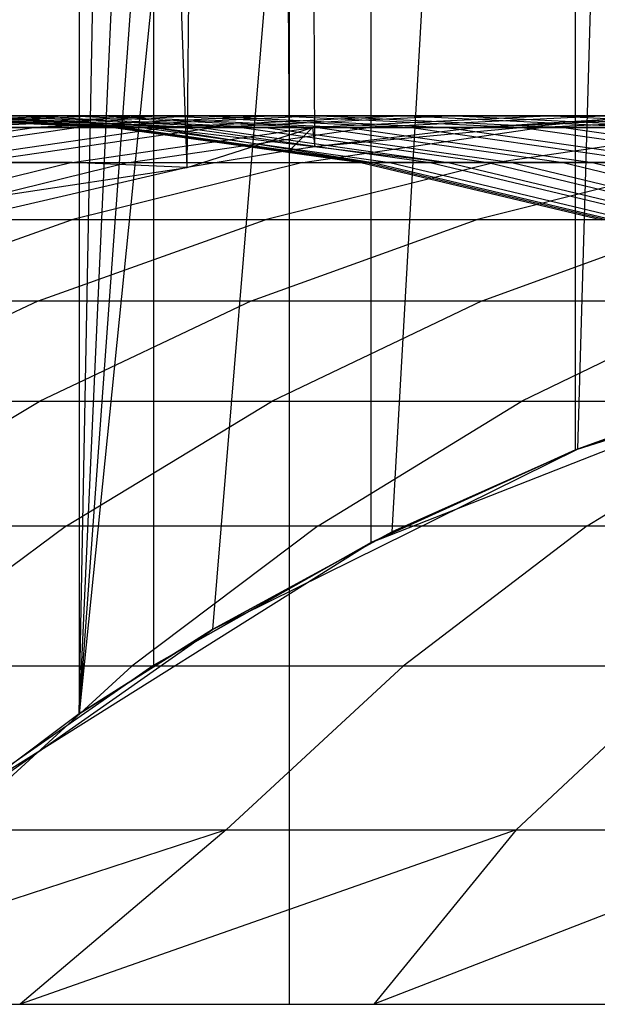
# Model space of a CAD drawing. Extents: x 0.1 to 12.1, y -6 to 6.
# Tile 16 of 181: x 4.815 to 4.946, y -0.868 to -0.647. Entities that reach past the tile are written whole.
import ezdxf

# ---------------------------------------------------------------- set-up
doc = ezdxf.new("R2010")
doc.units = 0
doc.header["$LTSCALE"] = 2.54
doc.layers.get('0').update_dxf_attribs({"linetype": 'CONTINUOUS'})

# ---------------------------------------------------------------- blocks, each defined once
blk = doc.blocks.new('DROPS_COLOR_C_STL')
at = {"color": 0}
for p, q in [((4.87623, -0.86832, 26.39025), (4.87623, 0.93168, 26.39025)), ((4.87623, -0.86832, 26.39025), (4.87623, 0.93168, 26.39025)), ((4.82884, 0.80295, 35.72145), (4.82884, -0.80295, 35.72145)), ((4.82884, 0.80295, 35.72145), (4.82884, -0.80295, 35.72145)), ((4.84566, -0.79198, 26.64632), (4.84565, 0.79199, 26.64632)), ((4.84566, -0.79198, 26.64632), (4.84565, 0.79199, 26.64632)), ((4.82884, -0.80295, 35.72145), (4.85888, 0.78391, 35.71182)), ((4.82884, -0.80295, 35.72145), (4.85888, 0.78391, 35.71182)), ((4.89464, -0.76432, 26.63636), (4.89464, 0.76432, 26.63636)), ((4.89464, -0.76432, 26.63636), (4.89464, 0.76432, 26.63636)), ((4.89933, 0.76198, 35.69927), (4.82884, -0.80295, 35.72145)), ((4.89933, 0.76198, 35.69927), (4.82884, -0.80295, 35.72145)), ((4.85316, -0.67995, 14.63083), (4.80259, 0.75442, 14.64144)), ((4.85316, -0.67995, 14.63083), (4.80259, 0.75442, 14.64144)), ((4.94107, 0.74332, 35.6868), (4.82884, -0.80295, 35.72145)), ((4.94107, 0.74332, 35.6868), (4.82884, -0.80295, 35.72145)), ((4.94062, -0.7435, 26.6274), (4.94062, 0.7435, 26.6274)), ((4.94062, -0.7435, 26.6274), (4.94062, 0.7435, 26.6274)), ((4.85316, -0.67995, 14.63083), (4.86858, 0.74068, 14.62768)), ((4.85316, -0.67995, 14.63083), (4.86858, 0.74068, 14.62768)), ((4.87621, -0.67614, 14.62614), (4.86858, 0.74068, 14.62768)), ((4.87621, -0.67614, 14.62614), (4.86858, 0.74068, 14.62768)), ((4.87621, -0.67614, 14.62614), (4.87622, 0.7395, 14.62614)), ((4.87621, -0.67614, 14.62614), (4.87622, 0.7395, 14.62614)), ((4.88189, -0.67532, 14.625), (4.87622, 0.7395, 14.62614)), ((4.88189, -0.67532, 14.625), (4.87622, 0.7395, 14.62614)), ((4.9842, 0.72786, 35.67444), (4.82884, -0.80295, 35.72145)), ((4.9842, 0.72786, 35.67444), (4.82884, -0.80295, 35.72145)), ((4.9842, 0.72786, 35.67444), (4.85888, -0.78391, 35.71182)), ((4.9842, 0.72786, 35.67444), (4.85888, -0.78391, 35.71182)), ((4.89933, -0.76198, 35.69927), (4.9842, 0.72786, 35.67444)), ((4.89933, -0.76198, 35.69927), (4.9842, 0.72786, 35.67444)), ((4.9842, 0.72786, 35.67444), (4.94107, -0.74332, 35.6868)), ((4.9842, 0.72786, 35.67444), (4.94107, -0.74332, 35.6868)), ((4.82714, -0.66832, 15.35188), (4.77164, -0.67094, 15.34446)), ((4.82714, -0.66832, 15.35188), (4.77164, -0.67094, 15.34446)), ((4.83391, -0.66832, 16.80565), (4.77848, -0.67094, 16.81359)), ((4.83391, -0.66832, 16.80565), (4.77848, -0.67094, 16.81359)), ((4.7806, -0.66832, 16.07992), (4.83658, -0.67094, 16.07965)), ((4.7806, -0.66832, 16.07992), (4.83658, -0.67094, 16.07965)), ((4.78189, -0.66832, 15.93397), (4.83787, -0.67094, 15.93524)), ((4.78189, -0.66832, 15.93397), (4.83787, -0.67094, 15.93524)), ((4.7833, -0.66832, 16.22585), (4.83926, -0.67094, 16.22404)), ((4.7833, -0.66832, 16.22585), (4.83926, -0.67094, 16.22404)), ((4.7872, -0.66832, 15.78796), (4.84312, -0.67094, 15.79078)), ((4.7872, -0.66832, 15.78796), (4.84312, -0.67094, 15.79078)), ((4.78999, -0.66832, 16.37128), (4.84587, -0.67094, 16.36793)), ((4.78999, -0.66832, 16.37128), (4.84587, -0.67094, 16.36793)), ((4.8484, -0.66832, 15.20785), (4.79313, -0.67094, 15.1989)), ((4.8484, -0.66832, 15.20785), (4.79313, -0.67094, 15.1989)), ((4.79651, -0.66832, 15.64216), (4.85233, -0.67094, 15.64651)), ((4.79651, -0.66832, 15.64216), (4.85233, -0.67094, 15.64651)), ((4.80065, -0.66832, 16.51647), (4.85642, -0.67094, 16.51159)), ((4.80065, -0.66832, 16.51647), (4.85642, -0.67094, 16.51159)), ((4.85651, -0.66832, 16.94946), (4.80132, -0.67094, 16.95892)), ((4.85651, -0.66832, 16.94946), (4.80132, -0.67094, 16.95892)), ((4.82714, -0.66832, 15.35188), (4.80982, -0.66832, 15.49681)), ((4.80982, -0.66832, 15.49681), (4.8655, -0.67094, 15.5027)), ((4.82714, -0.66832, 15.35188), (4.80982, -0.66832, 15.49681)), ((4.80982, -0.66832, 15.49681), (4.8655, -0.67094, 15.5027)), ((4.81529, -0.66832, 16.66129), (4.83391, -0.66832, 16.80565)), ((4.81529, -0.66832, 16.66129), (4.83391, -0.66832, 16.80565)), ((4.81529, -0.66832, 16.66129), (4.87091, -0.67094, 16.65488)), ((4.81529, -0.66832, 16.66129), (4.87091, -0.67094, 16.65488)), ((4.87363, -0.66832, 15.06445), (4.81862, -0.67094, 15.05399)), ((4.87363, -0.66832, 15.06445), (4.81862, -0.67094, 15.05399)), ((4.8484, -0.66832, 15.20785), (4.82714, -0.66832, 15.35188)), ((4.82714, -0.66832, 15.35188), (4.88263, -0.67094, 15.3593)), ((4.8484, -0.66832, 15.20785), (4.82714, -0.66832, 15.35188)), ((4.82714, -0.66832, 15.35188), (4.88263, -0.67094, 15.3593)), ((4.88307, -0.66832, 17.09259), (4.82817, -0.67094, 17.10355)), ((4.88307, -0.66832, 17.09259), (4.82817, -0.67094, 17.10355)), ((4.83391, -0.66832, 16.80565), (4.85651, -0.66832, 16.94946)), ((4.83391, -0.66832, 16.80565), (4.85651, -0.66832, 16.94946)), ((4.83391, -0.66832, 16.80565), (4.88933, -0.67094, 16.79772)), ((4.83391, -0.66832, 16.80565), (4.88933, -0.67094, 16.79772)), ((4.90274, -0.66832, 14.92202), (4.84804, -0.67094, 14.91006)), ((4.90274, -0.66832, 14.92202), (4.84804, -0.67094, 14.91006)), ((4.87363, -0.66832, 15.06445), (4.8484, -0.66832, 15.20785)), ((4.8484, -0.66832, 15.20785), (4.90367, -0.67094, 15.21679)), ((4.87363, -0.66832, 15.06445), (4.8484, -0.66832, 15.20785)), ((4.8484, -0.66832, 15.20785), (4.90367, -0.67094, 15.21679)), ((4.85651, -0.66832, 16.94946), (4.88307, -0.66832, 17.09259)), ((4.85651, -0.66832, 16.94946), (4.88307, -0.66832, 17.09259)), ((4.85651, -0.66832, 16.94946), (4.91169, -0.67094, 16.94)), ((4.85651, -0.66832, 16.94946), (4.91169, -0.67094, 16.94)), ((4.91367, -0.66832, 17.23529), (4.85909, -0.67094, 17.24776)), ((4.91367, -0.66832, 17.23529), (4.85909, -0.67094, 17.24776)), ((4.90274, -0.66832, 14.92202), (4.87363, -0.66832, 15.06445)), ((4.87363, -0.66832, 15.06445), (4.92863, -0.67094, 15.07491)), ((4.90274, -0.66832, 14.92202), (4.87363, -0.66832, 15.06445)), ((4.87363, -0.66832, 15.06445), (4.92863, -0.67094, 15.07491)), ((4.93574, -0.66832, 14.78044), (4.88139, -0.67094, 14.76699)), ((4.93574, -0.66832, 14.78044), (4.88139, -0.67094, 14.76699)), ((4.94919, -0.66907, 14.61192), (4.88189, -0.67532, 14.625)), ((4.94919, -0.66907, 14.61192), (4.88189, -0.67532, 14.625)), ((4.88307, -0.66832, 17.09259), (4.91367, -0.66832, 17.23529)), ((4.88307, -0.66832, 17.09259), (4.91367, -0.66832, 17.23529)), ((4.88307, -0.66832, 17.09259), (4.93798, -0.67094, 17.08162)), ((4.88307, -0.66832, 17.09259), (4.93798, -0.67094, 17.08162)), ((4.94818, -0.66832, 17.37709), (4.89397, -0.67094, 17.39106)), ((4.94818, -0.66832, 17.37709), (4.89397, -0.67094, 17.39106)), ((4.93574, -0.66832, 14.78044), (4.90274, -0.66832, 14.92202)), ((4.90274, -0.66832, 14.92202), (4.95743, -0.67094, 14.93398)), ((4.93574, -0.66832, 14.78044), (4.90274, -0.66832, 14.92202)), ((4.90274, -0.66832, 14.92202), (4.95743, -0.67094, 14.93398)), ((4.91367, -0.66832, 17.23529), (4.94818, -0.66832, 17.37709)), ((4.91367, -0.66832, 17.23529), (4.94818, -0.66832, 17.37709)), ((4.91367, -0.66832, 17.23529), (4.96825, -0.67094, 17.22281)), ((4.91367, -0.66832, 17.23529), (4.96825, -0.67094, 17.22281)), ((4.97273, -0.66832, 14.63942), (4.91877, -0.67094, 14.62447)), ((4.97273, -0.66832, 14.63942), (4.91877, -0.67094, 14.62447)), ((4.94919, -0.66907, 14.61192), (4.91877, -0.67094, 14.62447)), ((4.94919, -0.66907, 14.61192), (4.91877, -0.67094, 14.62447)), ((4.98663, -0.66832, 17.51804), (4.93282, -0.67094, 17.53351)), ((4.98663, -0.66832, 17.51804), (4.93282, -0.67094, 17.53351)), ((4.97273, -0.66832, 14.63942), (4.93574, -0.66832, 14.78044)), ((4.93574, -0.66832, 14.78044), (4.99009, -0.67094, 14.7939)), ((4.97273, -0.66832, 14.63942), (4.93574, -0.66832, 14.78044)), ((4.93574, -0.66832, 14.78044), (4.99009, -0.67094, 14.7939)), ((4.76386, -0.67882, 15.04358), (4.81862, -0.67094, 15.05399)), ((4.76386, -0.67882, 15.04358), (4.81862, -0.67094, 15.05399)), ((4.77351, -0.67882, 17.11447), (4.82817, -0.67094, 17.10355)), ((4.77351, -0.67882, 17.11447), (4.82817, -0.67094, 17.10355)), ((4.79313, -0.67094, 15.1989), (4.81862, -0.67094, 15.05399)), ((4.79313, -0.67094, 15.1989), (4.81862, -0.67094, 15.05399)), ((4.79358, -0.67882, 14.89815), (4.84804, -0.67094, 14.91006)), ((4.79358, -0.67882, 14.89815), (4.84804, -0.67094, 14.91006)), ((4.82817, -0.67094, 17.10355), (4.80132, -0.67094, 16.95892)), ((4.82817, -0.67094, 17.10355), (4.80132, -0.67094, 16.95892)), ((4.80475, -0.67882, 17.26018), (4.85909, -0.67094, 17.24776)), ((4.80475, -0.67882, 17.26018), (4.85909, -0.67094, 17.24776)), ((4.81862, -0.67094, 15.05399), (4.84804, -0.67094, 14.91006)), ((4.81862, -0.67094, 15.05399), (4.84804, -0.67094, 14.91006)), ((4.82729, -0.67882, 14.75359), (4.88139, -0.67094, 14.76699)), ((4.82729, -0.67882, 14.75359), (4.88139, -0.67094, 14.76699)), ((4.85909, -0.67094, 17.24776), (4.82817, -0.67094, 17.10355)), ((4.85909, -0.67094, 17.24776), (4.82817, -0.67094, 17.10355)), ((4.83926, -0.67094, 16.22404), (4.83658, -0.67094, 16.07965)), ((4.83658, -0.67094, 16.07965), (4.89232, -0.67882, 16.07938)), ((4.83658, -0.67094, 16.07965), (4.83787, -0.67094, 15.93524)), ((4.83658, -0.67094, 16.07965), (4.89232, -0.67882, 16.07938)), ((4.83926, -0.67094, 16.22404), (4.83658, -0.67094, 16.07965)), ((4.83658, -0.67094, 16.07965), (4.83787, -0.67094, 15.93524)), ((4.83787, -0.67094, 15.93524), (4.89359, -0.67882, 15.93651)), ((4.83787, -0.67094, 15.93524), (4.84312, -0.67094, 15.79078)), ((4.83787, -0.67094, 15.93524), (4.89359, -0.67882, 15.93651)), ((4.83787, -0.67094, 15.93524), (4.84312, -0.67094, 15.79078)), ((4.83926, -0.67094, 16.22404), (4.89497, -0.67882, 16.22223)), ((4.84587, -0.67094, 16.36793), (4.83926, -0.67094, 16.22404)), ((4.83926, -0.67094, 16.22404), (4.89497, -0.67882, 16.22223)), ((4.84587, -0.67094, 16.36793), (4.83926, -0.67094, 16.22404)), ((4.83999, -0.67882, 17.40498), (4.89397, -0.67094, 17.39106)), ((4.83999, -0.67882, 17.40498), (4.89397, -0.67094, 17.39106)), ((4.84312, -0.67094, 15.79078), (4.89879, -0.67882, 15.79358)), ((4.84312, -0.67094, 15.79078), (4.85233, -0.67094, 15.64651)), ((4.84312, -0.67094, 15.79078), (4.89879, -0.67882, 15.79358)), ((4.84312, -0.67094, 15.79078), (4.85233, -0.67094, 15.64651)), ((4.85642, -0.67094, 16.51159), (4.84587, -0.67094, 16.36793)), ((4.84587, -0.67094, 16.36793), (4.91195, -0.67882, 16.50673)), ((4.84587, -0.67094, 16.36793), (4.91195, -0.67882, 16.50673)), ((4.84587, -0.67094, 16.36793), (4.89497, -0.67882, 16.22223)), ((4.84587, -0.67094, 16.36793), (4.89497, -0.67882, 16.22223)), ((4.85642, -0.67094, 16.51159), (4.84587, -0.67094, 16.36793)), ((4.84804, -0.67094, 14.91006), (4.88139, -0.67094, 14.76699)), ((4.84804, -0.67094, 14.91006), (4.88139, -0.67094, 14.76699)), ((4.85233, -0.67094, 15.64651), (4.9079, -0.67882, 15.65085)), ((4.85233, -0.67094, 15.64651), (4.8655, -0.67094, 15.5027)), ((4.85233, -0.67094, 15.64651), (4.9079, -0.67882, 15.65085)), ((4.85233, -0.67094, 15.64651), (4.8655, -0.67094, 15.5027)), ((4.85316, -0.67995, 14.63083), (4.88139, -0.67094, 14.76699)), ((4.85316, -0.67995, 14.63083), (4.88139, -0.67094, 14.76699)), ((4.87091, -0.67094, 16.65488), (4.85642, -0.67094, 16.51159)), ((4.85642, -0.67094, 16.51159), (4.91195, -0.67882, 16.50673)), ((4.85642, -0.67094, 16.51159), (4.91195, -0.67882, 16.50673)), ((4.87091, -0.67094, 16.65488), (4.85642, -0.67094, 16.51159)), ((4.89397, -0.67094, 17.39106), (4.85909, -0.67094, 17.24776)), ((4.89397, -0.67094, 17.39106), (4.85909, -0.67094, 17.24776)), ((4.8655, -0.67094, 15.5027), (4.92094, -0.67882, 15.50856)), ((4.8655, -0.67094, 15.5027), (4.88263, -0.67094, 15.3593)), ((4.8655, -0.67094, 15.5027), (4.92094, -0.67882, 15.50856)), ((4.8655, -0.67094, 15.5027), (4.88263, -0.67094, 15.3593)), ((4.88933, -0.67094, 16.79772), (4.87091, -0.67094, 16.65488)), ((4.87091, -0.67094, 16.65488), (4.92629, -0.67882, 16.6485)), ((4.87091, -0.67094, 16.65488), (4.92629, -0.67882, 16.6485)), ((4.88933, -0.67094, 16.79772), (4.87091, -0.67094, 16.65488)), ((4.88139, -0.67094, 14.76699), (4.87621, -0.67614, 14.62614)), ((4.88139, -0.67094, 14.76699), (4.87621, -0.67614, 14.62614)), ((4.87925, -0.67882, 17.5489), (4.93282, -0.67094, 17.53351)), ((4.87925, -0.67882, 17.5489), (4.93282, -0.67094, 17.53351)), ((4.91877, -0.67094, 14.62447), (4.88139, -0.67094, 14.76699)), ((4.88139, -0.67094, 14.76699), (4.88189, -0.67532, 14.625)), ((4.88139, -0.67094, 14.76699), (4.88189, -0.67532, 14.625)), ((4.91877, -0.67094, 14.62447), (4.88139, -0.67094, 14.76699)), ((4.91877, -0.67094, 14.62447), (4.88189, -0.67532, 14.625)), ((4.91877, -0.67094, 14.62447), (4.88189, -0.67532, 14.625)), ((4.88263, -0.67094, 15.3593), (4.93788, -0.67882, 15.36669)), ((4.88263, -0.67094, 15.3593), (4.90367, -0.67094, 15.21679)), ((4.88263, -0.67094, 15.3593), (4.93788, -0.67882, 15.36669)), ((4.88263, -0.67094, 15.3593), (4.90367, -0.67094, 15.21679)), ((4.91169, -0.67094, 16.94), (4.88933, -0.67094, 16.79772)), ((4.88933, -0.67094, 16.79772), (4.94451, -0.67882, 16.78981)), ((4.88933, -0.67094, 16.79772), (4.94451, -0.67882, 16.78981)), ((4.91169, -0.67094, 16.94), (4.88933, -0.67094, 16.79772)), ((4.93282, -0.67094, 17.53351), (4.89397, -0.67094, 17.39106)), ((4.93282, -0.67094, 17.53351), (4.89397, -0.67094, 17.39106)), ((4.90367, -0.67094, 15.21679), (4.9587, -0.67882, 15.22569)), ((4.90367, -0.67094, 15.21679), (4.92863, -0.67094, 15.07491)), ((4.90367, -0.67094, 15.21679), (4.9587, -0.67882, 15.22569)), ((4.90367, -0.67094, 15.21679), (4.92863, -0.67094, 15.07491)), ((4.93798, -0.67094, 17.08162), (4.91169, -0.67094, 16.94)), ((4.91169, -0.67094, 16.94), (4.96663, -0.67882, 16.93059)), ((4.91169, -0.67094, 16.94), (4.96663, -0.67882, 16.93059)), ((4.93798, -0.67094, 17.08162), (4.91169, -0.67094, 16.94)), ((4.92245, -0.67882, 17.69169), (4.97558, -0.67094, 17.67483)), ((4.92245, -0.67882, 17.69169), (4.97558, -0.67094, 17.67483)), ((4.92863, -0.67094, 15.07491), (4.98339, -0.67882, 15.08532)), ((4.92863, -0.67094, 15.07491), (4.98339, -0.67882, 15.08532)), ((4.92863, -0.67094, 15.07491), (4.95743, -0.67094, 14.93398)), ((4.92863, -0.67094, 15.07491), (4.95743, -0.67094, 14.93398)), ((4.97558, -0.67094, 17.67483), (4.93282, -0.67094, 17.53351)), ((4.97558, -0.67094, 17.67483), (4.93282, -0.67094, 17.53351)), ((4.96825, -0.67094, 17.22281), (4.93798, -0.67094, 17.08162)), ((4.93798, -0.67094, 17.08162), (4.99264, -0.67882, 17.0707)), ((4.93798, -0.67094, 17.08162), (4.99264, -0.67882, 17.0707)), ((4.96825, -0.67094, 17.22281), (4.93798, -0.67094, 17.08162)), ((4.88189, -0.67532, 14.625), (4.87621, -0.67614, 14.62614)), ((4.88189, -0.67532, 14.625), (4.87621, -0.67614, 14.62614)), ((4.87621, -0.67614, 14.62614), (4.85316, -0.67995, 14.63083)), ((4.87621, -0.67614, 14.62614), (4.85316, -0.67995, 14.63083)), ((4.82729, -0.67882, 14.75359), (4.77459, -0.69175, 14.74054)), ((4.82729, -0.67882, 14.75359), (4.77459, -0.69175, 14.74054)), ((4.77459, -0.69175, 14.74054), (4.85316, -0.67995, 14.63083)), ((4.77459, -0.69175, 14.74054), (4.85316, -0.67995, 14.63083)), ((4.83999, -0.67882, 17.40498), (4.78742, -0.69175, 17.41853)), ((4.83999, -0.67882, 17.40498), (4.78742, -0.69175, 17.41853)), ((4.85316, -0.67995, 14.63083), (4.78787, -0.69503, 14.64462)), ((4.85316, -0.67995, 14.63083), (4.78787, -0.69503, 14.64462)), ((4.82729, -0.67882, 14.75359), (4.79358, -0.67882, 14.89815)), ((4.82729, -0.67882, 14.75359), (4.79358, -0.67882, 14.89815)), ((4.80475, -0.67882, 17.26018), (4.83999, -0.67882, 17.40498)), ((4.80475, -0.67882, 17.26018), (4.83999, -0.67882, 17.40498)), ((4.87925, -0.67882, 17.5489), (4.82708, -0.69175, 17.56389)), ((4.87925, -0.67882, 17.5489), (4.82708, -0.69175, 17.56389)), ((4.85316, -0.67995, 14.63083), (4.82729, -0.67882, 14.75359)), ((4.85316, -0.67995, 14.63083), (4.82729, -0.67882, 14.75359)), ((4.83999, -0.67882, 17.40498), (4.87925, -0.67882, 17.5489)), ((4.83999, -0.67882, 17.40498), (4.87925, -0.67882, 17.5489)), ((4.92245, -0.67882, 17.69169), (4.87071, -0.69175, 17.70812)), ((4.92245, -0.67882, 17.69169), (4.87071, -0.69175, 17.70812)), ((4.87925, -0.67882, 17.5489), (4.92245, -0.67882, 17.69169)), ((4.87925, -0.67882, 17.5489), (4.92245, -0.67882, 17.69169)), ((4.89232, -0.67882, 16.07938), (4.89497, -0.67882, 16.22223)), ((4.89359, -0.67882, 15.93651), (4.89232, -0.67882, 16.07938)), ((4.89232, -0.67882, 16.07938), (4.89497, -0.67882, 16.22223)), ((4.89232, -0.67882, 16.07938), (4.94661, -0.69175, 16.07912)), ((4.89359, -0.67882, 15.93651), (4.89232, -0.67882, 16.07938)), ((4.89232, -0.67882, 16.07938), (4.94661, -0.69175, 16.07912)), ((4.89879, -0.67882, 15.79358), (4.89359, -0.67882, 15.93651)), ((4.89359, -0.67882, 15.93651), (4.94786, -0.69175, 15.93774)), ((4.89879, -0.67882, 15.79358), (4.89359, -0.67882, 15.93651)), ((4.89359, -0.67882, 15.93651), (4.94786, -0.69175, 15.93774)), ((4.89497, -0.67882, 16.22223), (4.91195, -0.67882, 16.50673)), ((4.89497, -0.67882, 16.22223), (4.91195, -0.67882, 16.50673)), ((4.89497, -0.67882, 16.22223), (4.94923, -0.69175, 16.22047)), ((4.89497, -0.67882, 16.22223), (4.94923, -0.69175, 16.22047)), ((4.9079, -0.67882, 15.65085), (4.89879, -0.67882, 15.79358)), ((4.89879, -0.67882, 15.79358), (4.953, -0.69175, 15.79631)), ((4.9079, -0.67882, 15.65085), (4.89879, -0.67882, 15.79358)), ((4.89879, -0.67882, 15.79358), (4.953, -0.69175, 15.79631)), ((4.92094, -0.67882, 15.50856), (4.9079, -0.67882, 15.65085)), ((4.9079, -0.67882, 15.65085), (4.96203, -0.69175, 15.65507)), ((4.92094, -0.67882, 15.50856), (4.9079, -0.67882, 15.65085)), ((4.9079, -0.67882, 15.65085), (4.96203, -0.69175, 15.65507)), ((4.91195, -0.67882, 16.50673), (4.92629, -0.67882, 16.6485)), ((4.91195, -0.67882, 16.50673), (4.92629, -0.67882, 16.6485)), ((4.91195, -0.67882, 16.50673), (4.96603, -0.69175, 16.502)), ((4.91195, -0.67882, 16.50673), (4.96603, -0.69175, 16.502)), ((4.96951, -0.67882, 17.83311), (4.91824, -0.69175, 17.85096)), ((4.96951, -0.67882, 17.83311), (4.91824, -0.69175, 17.85096)), ((4.93788, -0.67882, 15.36669), (4.92094, -0.67882, 15.50856)), ((4.92094, -0.67882, 15.50856), (4.97492, -0.69175, 15.51427)), ((4.93788, -0.67882, 15.36669), (4.92094, -0.67882, 15.50856)), ((4.92094, -0.67882, 15.50856), (4.97492, -0.69175, 15.51427)), ((4.92245, -0.67882, 17.69169), (4.96951, -0.67882, 17.83311)), ((4.92245, -0.67882, 17.69169), (4.96951, -0.67882, 17.83311)), ((4.92629, -0.67882, 16.6485), (4.94451, -0.67882, 16.78981)), ((4.92629, -0.67882, 16.6485), (4.94451, -0.67882, 16.78981)), ((4.92629, -0.67882, 16.6485), (4.98021, -0.69175, 16.64228)), ((4.92629, -0.67882, 16.6485), (4.98021, -0.69175, 16.64228)), ((4.9587, -0.67882, 15.22569), (4.93788, -0.67882, 15.36669)), ((4.93788, -0.67882, 15.36669), (4.99169, -0.69175, 15.37388)), ((4.9587, -0.67882, 15.22569), (4.93788, -0.67882, 15.36669)), ((4.93788, -0.67882, 15.36669), (4.99169, -0.69175, 15.37388)), ((4.94451, -0.67882, 16.78981), (4.96663, -0.67882, 16.93059)), ((4.94451, -0.67882, 16.78981), (4.96663, -0.67882, 16.93059)), ((4.94451, -0.67882, 16.78981), (4.99825, -0.69175, 16.78212)), ((4.94451, -0.67882, 16.78981), (4.99825, -0.69175, 16.78212)), ((4.77562, -0.70994, 17.57868), (4.82708, -0.69175, 17.56389)), ((4.77562, -0.70994, 17.57868), (4.82708, -0.69175, 17.56389)), ((4.82708, -0.69175, 17.56389), (4.78742, -0.69175, 17.41853)), ((4.82708, -0.69175, 17.56389), (4.78742, -0.69175, 17.41853)), ((4.81968, -0.70994, 17.72431), (4.87071, -0.69175, 17.70812)), ((4.81968, -0.70994, 17.72431), (4.87071, -0.69175, 17.70812)), ((4.87071, -0.69175, 17.70812), (4.82708, -0.69175, 17.56389)), ((4.87071, -0.69175, 17.70812), (4.82708, -0.69175, 17.56389)), ((4.86768, -0.70994, 17.86855), (4.91824, -0.69175, 17.85096)), ((4.86768, -0.70994, 17.86855), (4.91824, -0.69175, 17.85096)), ((4.91824, -0.69175, 17.85096), (4.87071, -0.69175, 17.70812)), ((4.91824, -0.69175, 17.85096), (4.87071, -0.69175, 17.70812)), ((4.96967, -0.69175, 17.99244), (4.91824, -0.69175, 17.85096)), ((4.96967, -0.69175, 17.99244), (4.91824, -0.69175, 17.85096)), ((4.91961, -0.70994, 18.01142), (4.96967, -0.69175, 17.99244)), ((4.91961, -0.70994, 18.01142), (4.96967, -0.69175, 17.99244)), ((4.81968, -0.70994, 17.72431), (4.77135, -0.73264, 17.73966)), ((4.81968, -0.70994, 17.72431), (4.77135, -0.73264, 17.73966)), ((4.77562, -0.70994, 17.57868), (4.81968, -0.70994, 17.72431)), ((4.77562, -0.70994, 17.57868), (4.81968, -0.70994, 17.72431)), ((4.81968, -0.70994, 17.72431), (4.86768, -0.70994, 17.86855)), ((4.81968, -0.70994, 17.72431), (4.86768, -0.70994, 17.86855)), ((4.86768, -0.70994, 17.86855), (4.81979, -0.73264, 17.88522)), ((4.86768, -0.70994, 17.86855), (4.81979, -0.73264, 17.88522)), ((4.86768, -0.70994, 17.86855), (4.91961, -0.70994, 18.01142)), ((4.86768, -0.70994, 17.86855), (4.91961, -0.70994, 18.01142)), ((4.91961, -0.70994, 18.01142), (4.8722, -0.73264, 18.0294)), ((4.91961, -0.70994, 18.01142), (4.8722, -0.73264, 18.0294)), ((4.91961, -0.70994, 18.01142), (4.9753, -0.70994, 18.15247)), ((4.91961, -0.70994, 18.01142), (4.9753, -0.70994, 18.15247)), ((4.9753, -0.70994, 18.15247), (4.9284, -0.73264, 18.17174)), ((4.9753, -0.70994, 18.15247), (4.9284, -0.73264, 18.17174)), ((4.94107, -0.74332, 39.52568), (5.02848, -0.71572, 39.52568)), ((4.94107, -0.74332, 39.52568), (5.02848, -0.71572, 39.52568)), ((4.89464, -0.76432, 32.52113), (4.99889, -0.72343, 32.52113)), ((4.89464, -0.76432, 32.52113), (4.99889, -0.72343, 32.52113)), ((4.99889, -0.72343, 26.61659), (4.94062, -0.7435, 26.6274)), ((4.99889, -0.72343, 32.52113), (4.94062, -0.7435, 26.6274)), ((4.99889, -0.72343, 26.61659), (4.94062, -0.7435, 26.6274)), ((4.99889, -0.72343, 32.52113), (4.94062, -0.7435, 26.6274)), ((4.98419, -0.72786, 35.67444), (4.94107, -0.74332, 35.6868)), ((4.94107, -0.74332, 39.52568), (4.98419, -0.72786, 35.67444)), ((4.94107, -0.74332, 39.52568), (4.98419, -0.72786, 35.67444)), ((4.98419, -0.72786, 35.67444), (4.94107, -0.74332, 35.6868)), ((4.81979, -0.73264, 17.88522), (4.77135, -0.73264, 17.73966)), ((4.81979, -0.73264, 17.88522), (4.77135, -0.73264, 17.73966)), ((4.77309, -0.7606, 17.90147), (4.81979, -0.73264, 17.88522)), ((4.77309, -0.7606, 17.90147), (4.81979, -0.73264, 17.88522)), ((4.8722, -0.73264, 18.0294), (4.81979, -0.73264, 17.88522)), ((4.8722, -0.73264, 18.0294), (4.81979, -0.73264, 17.88522)), ((4.82597, -0.7606, 18.04693), (4.8722, -0.73264, 18.0294)), ((4.82597, -0.7606, 18.04693), (4.8722, -0.73264, 18.0294)), ((4.9284, -0.73264, 18.17174), (4.8722, -0.73264, 18.0294)), ((4.9284, -0.73264, 18.17174), (4.8722, -0.73264, 18.0294)), ((4.88267, -0.7606, 18.19054), (4.9284, -0.73264, 18.17174)), ((4.88267, -0.7606, 18.19054), (4.9284, -0.73264, 18.17174)), ((4.98848, -0.73264, 18.31249), (4.9284, -0.73264, 18.17174)), ((4.98848, -0.73264, 18.31249), (4.9284, -0.73264, 18.17174)), ((4.94328, -0.7606, 18.33254), (4.98848, -0.73264, 18.31249)), ((4.94328, -0.7606, 18.33254), (4.98848, -0.73264, 18.31249)), ((4.85888, -0.78391, 39.52568), (4.94107, -0.74332, 39.52568)), ((4.85888, -0.78391, 39.52568), (4.94107, -0.74332, 39.52568)), ((4.94062, -0.7435, 26.6274), (4.89464, -0.76432, 26.63636)), ((4.89464, -0.76432, 32.52113), (4.94062, -0.7435, 26.6274)), ((4.89464, -0.76432, 32.52113), (4.94062, -0.7435, 26.6274)), ((4.94062, -0.7435, 26.6274), (4.89464, -0.76432, 26.63636)), ((4.94107, -0.74332, 35.6868), (4.89933, -0.76198, 35.69927)), ((4.94107, -0.74332, 39.52568), (4.89933, -0.76198, 35.69927)), ((4.94107, -0.74332, 35.6868), (4.89933, -0.76198, 35.69927)), ((4.94107, -0.74332, 39.52568), (4.89933, -0.76198, 35.69927)), ((4.94107, -0.74332, 39.52568), (4.94107, -0.74332, 35.6868)), ((4.94107, -0.74332, 39.52568), (4.94107, -0.74332, 35.6868)), ((4.77309, -0.7606, 17.90147), (4.82597, -0.7606, 18.04693)), ((4.77309, -0.7606, 17.90147), (4.82597, -0.7606, 18.04693)), ((4.82597, -0.7606, 18.04693), (4.78353, -0.79219, 18.06303)), ((4.82597, -0.7606, 18.04693), (4.78353, -0.79219, 18.06303)), ((4.82597, -0.7606, 18.04693), (4.88267, -0.7606, 18.19054)), ((4.82597, -0.7606, 18.04693), (4.88267, -0.7606, 18.19054)), ((4.88267, -0.7606, 18.19054), (4.84069, -0.79219, 18.20779)), ((4.88267, -0.7606, 18.19054), (4.84069, -0.79219, 18.20779)), ((4.89933, -0.76198, 35.69927), (4.85888, -0.78391, 35.71182)), ((4.85888, -0.78391, 39.52568), (4.89933, -0.76198, 35.69927)), ((4.85888, -0.78391, 39.52568), (4.89933, -0.76198, 35.69927)), ((4.89933, -0.76198, 35.69927), (4.85888, -0.78391, 35.71182)), ((4.88267, -0.7606, 18.19054), (4.94328, -0.7606, 18.33254)), ((4.88267, -0.7606, 18.19054), (4.94328, -0.7606, 18.33254)), ((4.94328, -0.7606, 18.33254), (4.90179, -0.79219, 18.35094)), ((4.94328, -0.7606, 18.33254), (4.90179, -0.79219, 18.35094)), ((4.94328, -0.7606, 18.33254), (5.0076, -0.7606, 18.47248)), ((4.94328, -0.7606, 18.33254), (5.0076, -0.7606, 18.47248)), ((4.79981, -0.82387, 32.52113), (4.89464, -0.76432, 32.52113)), ((4.79981, -0.82387, 26.65602), (4.89464, -0.76432, 32.52113)), ((4.79981, -0.82387, 32.52113), (4.89464, -0.76432, 32.52113)), ((4.79981, -0.82387, 26.65602), (4.89464, -0.76432, 32.52113)), ((4.89464, -0.76432, 26.63636), (4.84566, -0.79198, 26.64632)), ((4.84566, -0.79198, 26.64632), (4.89464, -0.76432, 32.52113)), ((4.84566, -0.79198, 26.64632), (4.89464, -0.76432, 32.52113)), ((4.89464, -0.76432, 26.63636), (4.84566, -0.79198, 26.64632)), ((4.89464, -0.76432, 32.52113), (4.89464, -0.76432, 26.63636)), ((4.89464, -0.76432, 32.52113), (4.89464, -0.76432, 26.63636)), ((4.78384, -0.83655, 39.52568), (4.85888, -0.78391, 39.52568)), ((4.78384, -0.83655, 35.73637), (4.85888, -0.78391, 39.52568)), ((4.78384, -0.83655, 39.52568), (4.85888, -0.78391, 39.52568)), ((4.78384, -0.83655, 35.73637), (4.85888, -0.78391, 39.52568)), ((4.85888, -0.78391, 35.71182), (4.82884, -0.80295, 35.72145)), ((4.82884, -0.80295, 35.72145), (4.85888, -0.78391, 39.52568)), ((4.82884, -0.80295, 35.72145), (4.85888, -0.78391, 39.52568)), ((4.85888, -0.78391, 35.71182), (4.82884, -0.80295, 35.72145)), ((4.85888, -0.78391, 39.52568), (4.85888, -0.78391, 35.71182)), ((4.85888, -0.78391, 39.52568), (4.85888, -0.78391, 35.71182)), ((4.84069, -0.79219, 18.20779), (4.78353, -0.79219, 18.06303)), ((4.84069, -0.79219, 18.20779), (4.78353, -0.79219, 18.06303)), ((4.84566, -0.79198, 26.64632), (4.79981, -0.82387, 26.65602)), ((4.84566, -0.79198, 26.64632), (4.79981, -0.82387, 26.65602)), ((4.80037, -0.82903, 18.22436), (4.84069, -0.79219, 18.20779)), ((4.80037, -0.82903, 18.22436), (4.84069, -0.79219, 18.20779)), ((4.90179, -0.79219, 18.35094), (4.84069, -0.79219, 18.20779)), ((4.90179, -0.79219, 18.35094), (4.84069, -0.79219, 18.20779)), ((4.86194, -0.82903, 18.36861), (4.90179, -0.79219, 18.35094)), ((4.86194, -0.82903, 18.36861), (4.90179, -0.79219, 18.35094)), ((4.96663, -0.79219, 18.49201), (4.90179, -0.79219, 18.35094)), ((4.96663, -0.79219, 18.49201), (4.90179, -0.79219, 18.35094)), ((4.92728, -0.82903, 18.51076), (4.96663, -0.79219, 18.49201)), ((4.92728, -0.82903, 18.51076), (4.96663, -0.79219, 18.49201)), ((4.82884, -0.80295, 35.72145), (4.78384, -0.83655, 35.73637)), ((4.82884, -0.80295, 35.72145), (4.78384, -0.83655, 35.73637)), ((4.86194, -0.82903, 18.36861), (4.7416, -0.86832, 18.18181)), ((4.86194, -0.82903, 18.36861), (4.7416, -0.86832, 18.18181)), ((4.80037, -0.82903, 18.22436), (4.86194, -0.82903, 18.36861)), ((4.80037, -0.82903, 18.22436), (4.86194, -0.82903, 18.36861)), ((4.86194, -0.82903, 18.36861), (4.81558, -0.86832, 18.35892)), ((4.86194, -0.82903, 18.36861), (4.81558, -0.86832, 18.35892)), ((4.92728, -0.82903, 18.51076), (4.81558, -0.86832, 18.35892)), ((4.92728, -0.82903, 18.51076), (4.81558, -0.86832, 18.35892)), ((4.86194, -0.82903, 18.36861), (4.92728, -0.82903, 18.51076)), ((4.86194, -0.82903, 18.36861), (4.92728, -0.82903, 18.51076)), ((4.92728, -0.82903, 18.51076), (4.89518, -0.86832, 18.53295)), ((4.92728, -0.82903, 18.51076), (4.89518, -0.86832, 18.53295)), ((4.99649, -0.82903, 18.65107), (4.89518, -0.86832, 18.53295)), ((4.99649, -0.82903, 18.65107), (4.89518, -0.86832, 18.53295)), ((4.92728, -0.82903, 18.51076), (4.99649, -0.82903, 18.65107)), ((4.92728, -0.82903, 18.51076), (4.99649, -0.82903, 18.65107)), ((4.45488, -0.86832, 26.2895), (4.87623, -0.86832, 26.39025)), ((4.45488, -0.86832, 26.2895), (4.87623, -0.86832, 26.39025)), ((4.7416, -0.86832, 18.18181), (4.81558, -0.86832, 18.35892)), ((4.7416, -0.86832, 18.18181), (4.81558, -0.86832, 18.35892)), ((4.81558, -0.86832, 18.35892), (4.89518, -0.86832, 18.53295)), ((4.81558, -0.86832, 18.35892), (4.89518, -0.86832, 18.53295)), ((4.87623, -0.86832, 26.39025), (5.30375, -0.86832, 26.46034)), ((4.87623, -0.86832, 26.39025), (5.30375, -0.86832, 26.46034)), ((4.89518, -0.86832, 18.53295), (4.98034, -0.86832, 18.70384)), ((4.89518, -0.86832, 18.53295), (4.98034, -0.86832, 18.70384))]:
    blk.add_line(p, q, dxfattribs=at)

msp = doc.modelspace()

# ---------------------------------------------------------------- block references
at = {"color": 0}
msp.add_blockref('DROPS_COLOR_C_STL', (0, 0), dxfattribs=at)

doc.saveas('drawing.dxf')
